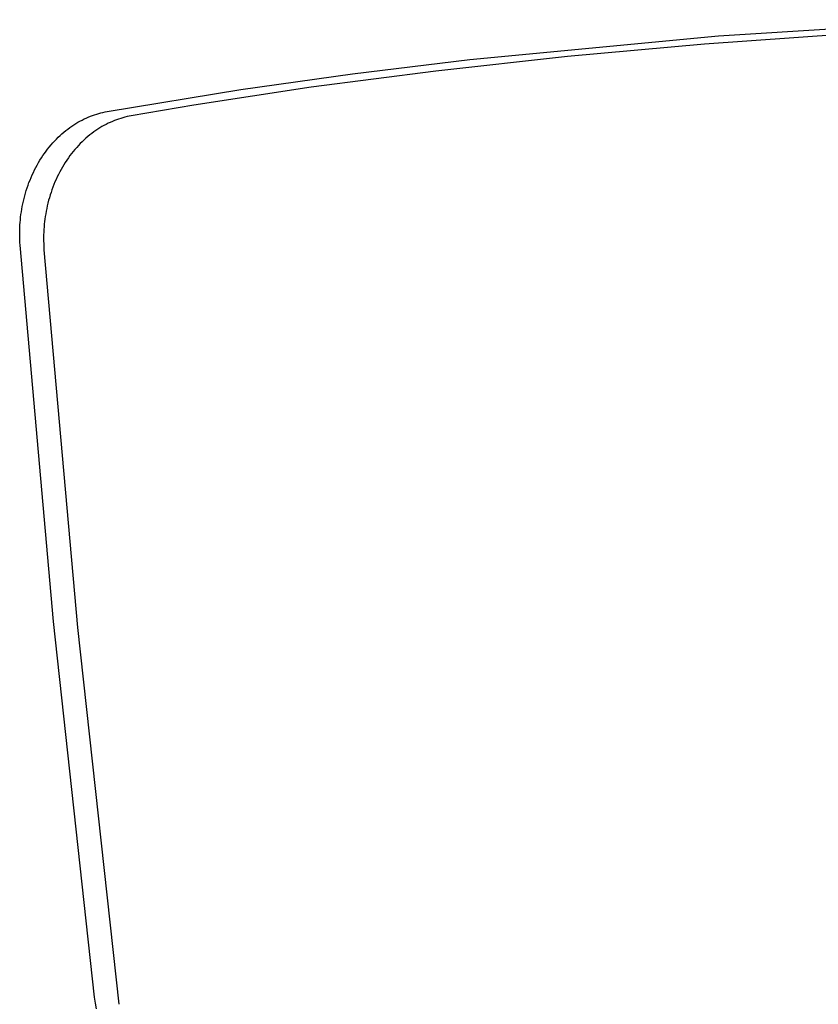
# Model space of a CAD drawing. Header units: millimetres. Extents: x 0 to 1551, y 0 to 1543.
# Tile 7 of 69: x 129 to 272, y 646 to 822. Entities that reach past the tile are written whole.
import ezdxf

# ---------------------------------------------------------------- set-up
doc = ezdxf.new("R2010")
doc.units = ezdxf.units.MM
doc.layers.add('Make2D$Visible$Curves', color=7, linetype='Continuous', true_color=0x000000)

msp = doc.modelspace()

# ---------------------------------------------------------------- linework, layer by layer
at = {"layer": 'Make2D$Visible$Curves'}
for p, q in [((253.76, 818.76), (300.29, 821.66)), ((209.38, 814.53), (253.76, 818.76)), ((276.43, 819.07), (251.26, 817.27)), ((251.26, 817.27), (226.81, 815.07)), ((188.44, 811.98), (209.38, 814.53)), ((226.81, 815.07), (203.34, 812.49)), ((168.55, 809.18), (188.44, 811.98)), ((203.34, 812.49), (181.06, 809.59)), ((144.68, 805.27), (168.55, 809.18)), ((181.06, 809.59), (160.16, 806.41)), ((142.06, 804.57), (142.44, 804.7)), ((142.44, 804.7), (142.81, 804.82)), ((142.81, 804.82), (143.19, 804.93)), ((143.19, 804.93), (143.56, 805.03)), ((143.56, 805.03), (143.93, 805.12)), ((143.93, 805.12), (144.3, 805.2)), ((144.3, 805.2), (144.68, 805.27)), ((160.16, 806.41), (148.98, 804.51)), ((138.73, 802.9), (139.09, 803.13)), ((139.09, 803.13), (139.45, 803.35)), ((139.45, 803.35), (139.82, 803.56)), ((139.82, 803.56), (140.2, 803.75)), ((140.2, 803.75), (140.57, 803.94)), ((140.57, 803.94), (140.94, 804.11)), ((140.94, 804.11), (141.31, 804.28)), ((141.31, 804.28), (141.69, 804.43)), ((141.69, 804.43), (142.06, 804.57)), ((144.49, 802.98), (144.11, 802.78)), ((144.86, 803.17), (144.49, 802.98)), ((145.23, 803.34), (144.86, 803.17)), ((145.61, 803.51), (145.23, 803.34)), ((145.98, 803.66), (145.61, 803.51)), ((146.36, 803.8), (145.98, 803.66)), ((146.73, 803.93), (146.36, 803.8)), ((147.11, 804.05), (146.73, 803.93)), ((147.49, 804.17), (147.11, 804.05)), ((147.86, 804.27), (147.49, 804.17)), ((148.23, 804.36), (147.86, 804.27)), ((148.6, 804.44), (148.23, 804.36)), ((148.98, 804.51), (148.6, 804.44)), ((136.27, 800.99), (136.61, 801.29)), ((136.61, 801.29), (136.95, 801.59)), ((136.95, 801.59), (137.3, 801.87)), ((137.3, 801.87), (137.65, 802.15)), ((137.65, 802.15), (138, 802.41)), ((138, 802.41), (138.36, 802.66)), ((138.36, 802.66), (138.73, 802.9)), ((141.93, 801.37), (141.58, 801.1)), ((142.29, 801.63), (141.93, 801.37)), ((142.65, 801.88), (142.29, 801.63)), ((143.01, 802.13), (142.65, 801.88)), ((143.37, 802.36), (143.01, 802.13)), ((143.74, 802.58), (143.37, 802.36)), ((144.11, 802.78), (143.74, 802.58)), ((134.66, 799.31), (134.97, 799.66)), ((134.97, 799.66), (135.29, 800.01)), ((135.29, 800.01), (135.61, 800.35)), ((135.61, 800.35), (135.94, 800.67)), ((135.94, 800.67), (136.27, 800.99)), ((139.89, 799.56), (139.56, 799.23)), ((140.22, 799.89), (139.89, 799.56)), ((140.55, 800.21), (140.22, 799.89)), ((140.89, 800.51), (140.55, 800.21)), ((141.23, 800.81), (140.89, 800.51)), ((141.58, 801.1), (141.23, 800.81)), ((133.21, 797.4), (133.49, 797.8)), ((133.49, 797.8), (133.77, 798.19)), ((133.77, 798.19), (134.06, 798.57)), ((134.06, 798.57), (134.36, 798.94)), ((134.36, 798.94), (134.66, 799.31)), ((138.33, 797.78), (138.04, 797.4)), ((138.63, 798.16), (138.33, 797.78)), ((138.94, 798.52), (138.63, 798.16)), ((139.25, 798.88), (138.94, 798.52)), ((139.56, 799.23), (139.25, 798.88)), ((132.19, 795.73), (132.43, 796.16)), ((132.43, 796.16), (132.68, 796.58)), ((132.68, 796.58), (132.94, 796.99)), ((132.94, 796.99), (133.21, 797.4)), ((137.21, 796.2), (136.95, 795.79)), ((137.48, 796.61), (137.21, 796.2)), ((137.76, 797.01), (137.48, 796.61)), ((138.04, 797.4), (137.76, 797.01)), ((131.3, 793.97), (131.51, 794.41)), ((131.51, 794.41), (131.73, 794.86)), ((131.73, 794.86), (131.96, 795.3)), ((131.96, 795.3), (132.19, 795.73)), ((136.22, 794.5), (136, 794.06)), ((136.46, 794.94), (136.22, 794.5)), ((136.7, 795.36), (136.46, 794.94)), ((136.95, 795.79), (136.7, 795.36)), ((130.56, 792.13), (130.73, 792.59)), ((130.73, 792.59), (130.92, 793.05)), ((130.92, 793.05), (131.11, 793.51)), ((131.11, 793.51), (131.3, 793.97)), ((135.37, 792.71), (135.18, 792.25)), ((135.57, 793.16), (135.37, 792.71)), ((135.78, 793.61), (135.57, 793.16)), ((136, 794.06), (135.78, 793.61)), ((129.97, 790.24), (130.11, 790.71)), ((130.11, 790.71), (130.25, 791.19)), ((130.25, 791.19), (130.4, 791.66)), ((130.4, 791.66), (130.56, 792.13)), ((134.67, 790.85), (134.51, 790.38)), ((134.83, 791.32), (134.67, 790.85)), ((135, 791.78), (134.83, 791.32)), ((135.18, 792.25), (135, 791.78)), ((129.63, 788.81), (129.73, 789.29)), ((129.73, 789.29), (129.85, 789.77)), ((129.85, 789.77), (129.97, 790.24)), ((134.11, 788.95), (134, 788.47)), ((134.24, 789.43), (134.11, 788.95)), ((134.37, 789.9), (134.24, 789.43)), ((134.51, 790.38), (134.37, 789.9)), ((129.3, 786.91), (129.37, 787.39)), ((129.37, 787.39), (129.45, 787.86)), ((129.45, 787.86), (129.53, 788.34)), ((129.53, 788.34), (129.63, 788.81)), ((133.79, 787.52), (133.71, 787.04)), ((133.89, 787.99), (133.79, 787.52)), ((134, 788.47), (133.89, 787.99)), ((129.12, 785.03), (129.15, 785.5)), ((129.15, 785.5), (129.19, 785.97)), ((129.19, 785.97), (129.24, 786.44)), ((129.24, 786.44), (129.3, 786.91)), ((133.5, 785.62), (133.45, 785.15)), ((133.56, 786.09), (133.5, 785.62)), ((133.63, 786.57), (133.56, 786.09)), ((133.71, 787.04), (133.63, 786.57)), ((129.07, 783.66), (129.08, 784.12)), ((129.07, 783.21), (129.07, 783.66)), ((129.08, 784.12), (129.09, 784.58)), ((129.09, 784.58), (129.12, 785.03)), ((133.35, 783.75), (133.33, 783.29)), ((133.37, 784.2), (133.35, 783.75)), ((133.41, 784.68), (133.37, 784.2)), ((133.45, 785.15), (133.41, 784.68)), ((129.09, 782.32), (129.07, 783.21)), ((129.12, 781.88), (129.09, 782.32)), ((129.15, 781.44), (129.12, 781.88)), ((133.32, 782.83), (133.32, 782.37)), ((133.32, 782.37), (133.35, 781.48)), ((133.33, 783.29), (133.32, 782.83)), ((135.13, 714.26), (129.15, 781.44)), ((133.35, 781.48), (133.37, 781.04)), ((133.37, 781.04), (133.4, 780.6)), ((133.4, 780.6), (139.37, 713.21)), ((142.44, 647.22), (135.13, 714.26)), ((139.37, 713.21), (146.74, 645.97)), ((142.58, 646.17), (142.44, 647.22)), ((142.75, 645.13), (142.58, 646.17))]:
    msp.add_line(p, q, dxfattribs=at)

doc.saveas('drawing.dxf')
